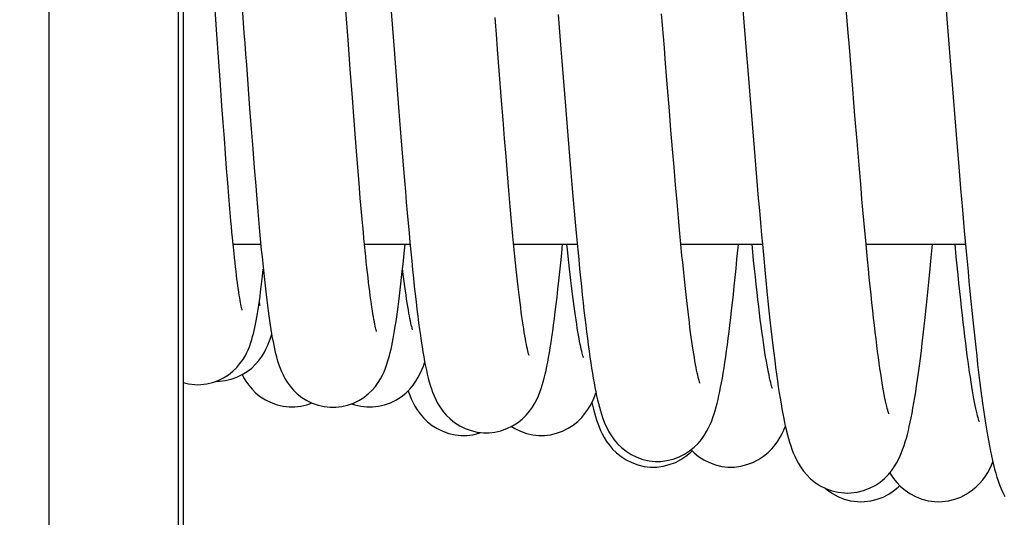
# Model space of a CAD drawing. Header units: millimetres. Extents: x 0 to 420, y 0 to 297.
# Tile 80 of 124: x 136.9 to 140.7, y 208.28 to 210.21. Entities that reach past the tile are written whole.
import ezdxf

# ---------------------------------------------------------------- set-up
doc = ezdxf.new("R2010")
doc.units = ezdxf.units.MM
doc.header["$LTSCALE"] = 23.1
doc.layers.get('0').update_dxf_attribs({"linetype": 'CONTINUOUS'})
doc.layers.add('1', color=7, linetype='CONTINUOUS')
doc.styles.get("Standard").update_dxf_attribs({"font": 'txt', "width": 0.85})
doc.dimstyles.new('DIMSTYLE_5', dxfattribs={"dimtxt": 3.5, "dimasz": 3.5, "dimexe": 1, "dimexo": 0.5, "dimgap": 0.875, "dimtad": 1, "dimdec": 1, "dimdsep": 46, "dimtxsty": 'STANDARD', "dimblk": '_FILLED', "dimblk1": '_FILLED', "dimblk2": '_FILLED', "dimcen": 0.09, "dimadec": 4, "dimazin": 2, "dimtp": 0.2, "dimtm": 0.2, "dimtfac": 1, "dimtdec": 1, "dimtofl": 0, "dimtmove": 0, "dimatfit": 3, "dimldrblk": '_FILLED', "dimfxl": 1, "dimtolj": 1, "dimarcsym": 0})

# ---------------------------------------------------------------- blocks, each defined once
blk = doc.blocks.new('_FILLED')
at = {"color": 0, "linetype": 'BYBLOCK'}
blk.add_solid([(0, 0), (-1, 0.1429), (-1, -0.1429)], dxfattribs=at)
blk = doc.blocks.new('*D5')
at = {"color": 2, "linetype": 'CONTINUOUS'}
for p, q in [((37.9817, 205.021), (37.9817, 270.2982)), ((159.2317, 222.438), (159.2317, 270.2982)), ((37.9817, 269.2982), (98.6067, 269.2982)), ((159.2317, 269.2982), (98.6067, 269.2982))]:
    blk.add_line(p, q, dxfattribs=at)
at = {"color": 2, "linetype": 'CONTINUOUS', "xscale": 3.5, "yscale": 3.5, "zscale": 3.5, "rotation": 180}
blk.add_blockref('_FILLED', (37.9817, 269.2982), dxfattribs=at)
at = {"color": 2, "linetype": 'CONTINUOUS', "xscale": 3.5, "yscale": 3.5, "zscale": 3.5}
blk.add_blockref('_FILLED', (159.2317, 269.2982), dxfattribs=at)
at = {"color": 2, "linetype": 'CONTINUOUS', "insert": (98.6067, 273.6732), "char_height": 3.5, "width": 16.875, "attachment_point": 2, "line_spacing_factor": 0.9}
blk.add_mtext('121.3', dxfattribs=at)

msp = doc.modelspace()

# ---------------------------------------------------------------- linework, layer by layer
at = {"color": 9, "linetype": 'CONTINUOUS'}
for p, q in [((137.01419, 152.68102), (137.01419, 213.09503)), ((137.51412, 152.68102), (137.51412, 213.09503))]:
    msp.add_line(p, q, dxfattribs=at)
at = {"color": 7, "linetype": 'CONTINUOUS'}
for p, q in [((137.53137, 213.07778), (137.53137, 152.69827)), ((139.68795, 210.3193), (139.69796, 210.19642)), ((138.76189, 209.89318), (138.75279, 210.00985)), ((137.68186, 209.87273), (137.67474, 209.97343)), ((139.41045, 209.85392), (139.40098, 209.97187)), ((140.12735, 209.8337), (140.11897, 209.93648)), ((137.68648, 209.80846), (137.68186, 209.87273)), ((138.19087, 209.83272), (138.18548, 209.9038)), ((138.76779, 209.81847), (138.76189, 209.89318)), ((137.78852, 209.86299), (137.79458, 209.78329)), ((138.19614, 209.76416), (138.19087, 209.83272)), ((138.36399, 209.86605), (138.37174, 209.76798)), ((139.01029, 209.85545), (139.01812, 209.75867)), ((139.41656, 209.77873), (139.41045, 209.85392)), ((140.13539, 209.73615), (140.12735, 209.8337)), ((137.69101, 209.74659), (137.68648, 209.80846)), ((138.77356, 209.74631), (138.76779, 209.81847)), ((139.72983, 209.80289), (139.73752, 209.70948)), ((137.79458, 209.78329), (137.80051, 209.70671)), ((138.20131, 209.6982), (138.19614, 209.76416)), ((138.37174, 209.76798), (138.37929, 209.67425)), ((139.01812, 209.75867), (139.02601, 209.6628)), ((139.42255, 209.70587), (139.41656, 209.77873)), ((140.51828, 209.76185), (140.52869, 209.63657)), ((137.69544, 209.68719), (137.69101, 209.74659)), ((138.77922, 209.67681), (138.77356, 209.74631)), ((140.14316, 209.64338), (140.13539, 209.73615)), ((137.6998, 209.63029), (137.69544, 209.68719)), ((137.80051, 209.70671), (137.80631, 209.63335)), ((138.20637, 209.63492), (138.20131, 209.6982)), ((138.78477, 209.60999), (138.77922, 209.67681)), ((139.42844, 209.63551), (139.42255, 209.70587)), ((139.73752, 209.70948), (139.74557, 209.61326)), ((140.15069, 209.55522), (140.14316, 209.64338)), ((137.70408, 209.57595), (137.6998, 209.63029)), ((137.80631, 209.63335), (137.812, 209.56331)), ((138.21134, 209.57437), (138.20637, 209.63492)), ((138.79022, 209.54587), (138.78477, 209.60999)), ((139.43422, 209.56772), (139.42844, 209.63551)), ((140.52869, 209.63657), (140.53569, 209.55364)), ((137.70828, 209.52418), (137.70408, 209.57595)), ((138.21623, 209.51656), (138.21134, 209.57437)), ((139.4399, 209.50254), (139.43422, 209.56772)), ((138.79558, 209.4845), (138.79022, 209.54587)), ((140.53569, 209.55364), (140.54276, 209.4715)), ((137.71242, 209.47498), (137.70828, 209.52418)), ((138.22103, 209.46154), (138.21623, 209.51656)), ((139.44548, 209.43998), (139.4399, 209.50254)), ((137.7165, 209.42837), (137.71242, 209.47498)), ((138.80086, 209.42585), (138.79558, 209.4845)), ((140.54276, 209.4715), (140.54987, 209.3904)), ((139.45098, 209.38009), (139.44548, 209.43998)), ((139.45495, 209.33802), (139.45098, 209.38009)), ((137.72497, 209.33802), (137.83181, 209.33802)), ((137.72839, 209.30418), (137.72497, 209.33802)), ((138.23254, 209.33802), (138.40852, 209.33802)), ((138.235, 209.31329), (138.23254, 209.33802)), ((138.80913, 209.33802), (139.05445, 209.33802)), ((139.45495, 209.33802), (139.76975, 209.33802)), ((139.45908, 209.29525), (139.45495, 209.33802)), ((139.76975, 209.33802), (139.77486, 209.28309)), ((140.17016, 209.33802), (140.55456, 209.33802)), ((140.17576, 209.27891), (140.17016, 209.33802)), ((140.51885, 209.28979), (140.51422, 209.33802)), ((137.65736, 208.80848), (137.65989, 208.80841)), ((139.33672, 208.47743), (139.34791, 208.47712)), ((139.38597, 208.48075), (139.41002, 208.48679)), ((140.06152, 208.36338), (140.08522, 208.354))]:
    msp.add_line(p, q, dxfattribs=at)
for points in [[(140.11897, 209.93648), (140.1058, 210.09942), (140.10129, 210.15532), (140.08754, 210.32466)], [(137.67474, 209.97343), (137.66742, 210.07802), (137.66496, 210.11328), (137.66251, 210.14848), (137.6503, 210.32192)], [(137.75808, 210.27064), (137.76674, 210.15495), (137.76978, 210.11422), (137.77287, 210.07257), (137.77599, 210.03061), (137.78852, 209.86299)], [(140.4779, 210.25801), (140.49114, 210.09521), (140.49784, 210.0125)], [(138.18548, 209.9038), (138.17717, 210.01479), (138.17436, 210.05249), (138.17156, 210.09026), (138.16874, 210.12811), (138.16035, 210.24066)], [(138.33509, 210.23756), (138.34782, 210.07381), (138.36399, 209.86605)], [(138.75279, 210.00985), (138.74654, 210.09039), (138.74336, 210.13136), (138.73691, 210.21447)], [(138.98073, 210.22576), (138.99144, 210.09162), (138.9951, 210.04554), (139.01029, 209.85545)], [(139.40098, 209.97187), (139.39438, 210.05459), (139.39099, 210.09722), (139.38755, 210.14047), (139.38051, 210.22864)], [(139.69796, 210.19642), (139.70824, 210.06918), (139.71174, 210.0259), (139.72983, 209.80289)], [(140.49784, 210.0125), (140.50122, 209.97092), (140.51828, 209.76185)], [(138.37929, 209.67425), (138.383, 209.62903), (138.38667, 209.58497), (138.39029, 209.54202), (138.39388, 209.50022), (138.39743, 209.45959), (138.40095, 209.42009), (138.40444, 209.38172), (138.4079, 209.34453)], [(139.02601, 209.6628), (139.02995, 209.61574), (139.03386, 209.56948), (139.03776, 209.52406), (139.04161, 209.47986), (139.0454, 209.437), (139.04915, 209.39541), (139.05284, 209.35523)], [(139.74557, 209.61326), (139.74969, 209.56487), (139.75384, 209.51652), (139.75805, 209.46829), (139.76225, 209.42074), (139.76646, 209.37392), (139.76975, 209.33802)], [(137.812, 209.56331), (137.8148, 209.52953), (137.81759, 209.49661), (137.82035, 209.46452), (137.82308, 209.43326), (137.8258, 209.40285), (137.8285, 209.37326), (137.83119, 209.3445)], [(140.17016, 209.33802), (140.16524, 209.39127), (140.16166, 209.43076), (140.15804, 209.47123), (140.15439, 209.51269), (140.15069, 209.55522)], [(138.23254, 209.33802), (138.23041, 209.35989), (138.22809, 209.38425), (138.22575, 209.40932), (138.2234, 209.43507), (138.22103, 209.46154)], [(137.72497, 209.33802), (137.7225, 209.36334), (137.72051, 209.38437), (137.71851, 209.40604), (137.7165, 209.42837)], [(138.81121, 209.31675), (138.80865, 209.343), (138.80607, 209.36993), (138.80348, 209.39755), (138.80086, 209.42585)], [(140.54987, 209.3904), (140.55345, 209.35032), (140.55704, 209.3106), (140.56065, 209.27129), (140.56428, 209.2324), (140.56791, 209.19397), (140.57157, 209.15603), (140.57523, 209.11863), (140.57892, 209.08176), (140.58263, 209.04544), (140.58635, 209.00973), (140.59009, 208.97472), (140.59384, 208.94043), (140.59761, 208.90691), (140.60138, 208.87424), (140.60516, 208.84246), (140.60895, 208.81158), (140.61274, 208.78169), (140.61654, 208.75278), (140.62033, 208.72489), (140.62413, 208.69804), (140.62793, 208.67225), (140.63173, 208.64751), (140.63554, 208.62382), (140.63935, 208.6012), (140.64318, 208.57962), (140.64703, 208.55902), (140.6509, 208.53941), (140.65482, 208.52075), (140.65881, 208.50291), (140.66288, 208.48589), (140.66706, 208.46963), (140.67144, 208.45385), (140.67606, 208.43856), (140.68096, 208.42371), (140.68636, 208.40888), (140.69239, 208.39399), (140.69915, 208.3791), (140.70694, 208.36399)], [(137.83119, 209.3445), (137.83386, 209.31658), (137.83651, 209.28947), (137.83916, 209.26316), (137.8418, 209.23768), (137.84443, 209.21298), (137.84705, 209.18907), (137.84968, 209.16595), (137.8523, 209.14359), (137.85494, 209.12196), (137.85758, 209.1011), (137.86022, 209.08103), (137.86287, 209.06173), (137.86554, 209.04322), (137.86821, 209.0255), (137.8709, 209.00856), (137.87361, 208.9924), (137.87635, 208.97694), (137.87912, 208.9622), (137.88194, 208.94812), (137.88485, 208.93456), (137.88786, 208.92154), (137.89099, 208.90898), (137.89435, 208.89656), (137.89798, 208.88433), (137.90193, 208.8722), (137.90647, 208.85968), (137.91175, 208.8467), (137.9179, 208.83336), (137.92527, 208.8194), (137.93422, 208.80478), (137.94496, 208.78984), (137.95765, 208.775), (137.9727, 208.76046), (137.99021, 208.74675), (138.00952, 208.7347), (138.03047, 208.72458), (138.05294, 208.71664), (138.07612, 208.7113), (138.0995, 208.70869), (138.10989, 208.70841)], [(138.10984, 208.70841), (138.12179, 208.70878), (138.14458, 208.71147), (138.16729, 208.71679), (138.18941, 208.72463), (138.2101, 208.73462), (138.22926, 208.74653), (138.24669, 208.76011), (138.26173, 208.77453), (138.27443, 208.78926), (138.28521, 208.80413), (138.29421, 208.81869), (138.30163, 208.83259), (138.30784, 208.84591), (138.31317, 208.85885), (138.31774, 208.87131), (138.32172, 208.88336), (138.32536, 208.89549), (138.32873, 208.90775), (138.33186, 208.92011), (138.33486, 208.93291), (138.33777, 208.94622), (138.34058, 208.96001), (138.34335, 208.97445), (138.34609, 208.98959), (138.3488, 209.00544), (138.35149, 209.02206), (138.35418, 209.03948), (138.35686, 209.05772), (138.35955, 209.0768), (138.36223, 209.09672), (138.36492, 209.1175), (138.36761, 209.13914), (138.37031, 209.16163), (138.37302, 209.18498), (138.37575, 209.20925), (138.37849, 209.23443), (138.38124, 209.26054), (138.38402, 209.2876), (138.38682, 209.31563), (138.38901, 209.33802)], [(138.4079, 209.34453), (138.41134, 209.30845), (138.41476, 209.27349), (138.41815, 209.23968), (138.42153, 209.20696), (138.42491, 209.17532), (138.42827, 209.14481), (138.43162, 209.11542), (138.43496, 209.08716), (138.43829, 209.06005), (138.44161, 209.03412), (138.44492, 209.00938), (138.44822, 208.9858), (138.45152, 208.96339), (138.45481, 208.94213), (138.4581, 208.92198), (138.46141, 208.90288), (138.46474, 208.88481), (138.4681, 208.86772), (138.47153, 208.85145), (138.47504, 208.83599), (138.47865, 208.82127), (138.48246, 208.80701), (138.4865, 208.79322), (138.49082, 208.7798), (138.49568, 208.76622), (138.50122, 208.75244), (138.50757, 208.73847), (138.5151, 208.72399), (138.52419, 208.7089), (138.53504, 208.69354), (138.54785, 208.67829), (138.56306, 208.66333), (138.58078, 208.64921), (138.60037, 208.63678), (138.6217, 208.62633), (138.64464, 208.61812), (138.66824, 208.61262), (138.69194, 208.60993), (138.70257, 208.60965)], [(138.7025, 208.60965), (138.71366, 208.60996), (138.73653, 208.61256), (138.75964, 208.61788), (138.7824, 208.62591), (138.80373, 208.63622), (138.82351, 208.64861), (138.84154, 208.66284), (138.85704, 208.67797), (138.87009, 208.69345), (138.88117, 208.7091), (138.8904, 208.72444), (138.89798, 208.73904), (138.90434, 208.75305), (138.90987, 208.76682), (138.9147, 208.78032), (138.91899, 208.7936), (138.92298, 208.80719), (138.92675, 208.82123), (138.93032, 208.83566), (138.93378, 208.85077), (138.93716, 208.86662), (138.94046, 208.88322), (138.94373, 208.90068), (138.94695, 208.91899), (138.95015, 208.93818), (138.95335, 208.95844), (138.95656, 208.97978), (138.95978, 209.00223), (138.96303, 209.02594), (138.96631, 209.05094), (138.96963, 209.07726), (138.973, 209.10502), (138.97643, 209.1343), (138.9799, 209.1651), (138.98343, 209.19742), (138.98701, 209.23134), (138.99065, 209.26683), (138.99432, 209.3037), (138.99765, 209.33802)], [(139.07739, 208.90287), (139.07771, 208.90212), (139.07811, 208.90114), (139.07783, 208.90191), (139.07715, 208.90399), (139.07613, 208.90731), (139.07481, 208.912), (139.07329, 208.91777), (139.0716, 208.92461), (139.06976, 208.93257), (139.06781, 208.9415), (139.06576, 208.95138), (139.06363, 208.96225), (139.06143, 208.97401), (139.05918, 208.98664), (139.05688, 209.00016), (139.05454, 209.01448), (139.05217, 209.02961), (139.04977, 209.04553), (139.04735, 209.06218), (139.04491, 209.07956), (139.04245, 209.09765), (139.03997, 209.11645), (139.03748, 209.13594), (139.03498, 209.15612), (139.03245, 209.17699), (139.02992, 209.19854), (139.02737, 209.22077), (139.02481, 209.24368), (139.02223, 209.26726), (139.01963, 209.29151), (139.01702, 209.31644), (139.0148, 209.33802)], [(139.05284, 209.35523), (139.05646, 209.31652), (139.06003, 209.27922), (139.06355, 209.24322), (139.06701, 209.20854), (139.07044, 209.17516), (139.07382, 209.14297), (139.07717, 209.11198), (139.08048, 209.08218), (139.08376, 209.05345), (139.08702, 209.02581), (139.09026, 208.99924), (139.09349, 208.97365), (139.09671, 208.949), (139.09992, 208.92532), (139.10314, 208.90256), (139.10635, 208.88071), (139.10957, 208.85978), (139.1128, 208.83976), (139.11603, 208.82065), (139.11928, 208.80242), (139.12255, 208.785), (139.12586, 208.76841), (139.12922, 208.75258), (139.13265, 208.73739), (139.13618, 208.72283), (139.13982, 208.70885), (139.14369, 208.69514), (139.14781, 208.68174), (139.15225, 208.66857), (139.15723, 208.65517), (139.1629, 208.64149), (139.16939, 208.62761), (139.17705, 208.6132), (139.18621, 208.59824), (139.1971, 208.58303), (139.20999, 208.56783), (139.2254, 208.55279), (139.24342, 208.53855), (139.26333, 208.52603), (139.28505, 208.51552), (139.3084, 208.50733), (139.33219, 208.50195), (139.35576, 208.49944), (139.36524, 208.49922)], [(139.36517, 208.49922), (139.37749, 208.4996), (139.4009, 208.50241), (139.42449, 208.50805), (139.44762, 208.51647), (139.46908, 208.52713), (139.48871, 208.53973), (139.50645, 208.55399), (139.52163, 208.56901), (139.53433, 208.58417), (139.54508, 208.59934), (139.55414, 208.61424), (139.56171, 208.62857), (139.56814, 208.6424), (139.57377, 208.65601), (139.57872, 208.66936), (139.58314, 208.68249), (139.58725, 208.69586), (139.59111, 208.70955), (139.59476, 208.72353), (139.59829, 208.73808), (139.60174, 208.75328), (139.6051, 208.7691), (139.60842, 208.78569), (139.61171, 208.8031), (139.61498, 208.82132), (139.61822, 208.84042), (139.62146, 208.86041), (139.6247, 208.8813), (139.62793, 208.90309), (139.63115, 208.92578), (139.63438, 208.94937), (139.63762, 208.97395), (139.64087, 208.99951), (139.64414, 209.02605), (139.64743, 209.0537), (139.65075, 209.08245), (139.6541, 209.11231), (139.65749, 209.14339), (139.66092, 209.17569), (139.6644, 209.20923), (139.66792, 209.24411), (139.6715, 209.28036), (139.67704, 209.33802)], [(139.80756, 208.78383), (139.80786, 208.78315), (139.8081, 208.78255), (139.80763, 208.78385), (139.80671, 208.78662), (139.80541, 208.79085), (139.80377, 208.79665), (139.8019, 208.80371), (139.79986, 208.812), (139.79765, 208.82159), (139.79531, 208.83233), (139.79288, 208.8442), (139.79034, 208.85724), (139.78773, 208.87137), (139.78505, 208.88659), (139.7823, 208.90292), (139.7795, 208.92032), (139.77665, 208.9388), (139.77375, 208.95836), (139.77081, 208.97898), (139.76782, 209.00067), (139.76479, 209.02343), (139.76173, 209.04726), (139.75863, 209.07214), (139.75549, 209.09809), (139.75232, 209.12509), (139.74912, 209.15314), (139.74588, 209.18225), (139.74261, 209.21241), (139.73931, 209.24361), (139.73597, 209.27587), (139.7326, 209.30917), (139.72974, 209.33802)], [(140.09782, 208.37712), (140.1119, 208.37762), (140.13597, 208.38075), (140.16002, 208.38679), (140.18337, 208.39563), (140.20482, 208.40665), (140.22418, 208.41942), (140.2415, 208.43366), (140.2563, 208.44853), (140.26864, 208.46339), (140.27908, 208.47814), (140.28798, 208.49268), (140.29553, 208.50681), (140.30202, 208.52052), (140.30777, 208.53414), (140.31291, 208.54764), (140.31755, 208.56105), (140.32188, 208.57475), (140.32596, 208.58879), (140.32983, 208.60317), (140.33359, 208.61818), (140.33727, 208.63391), (140.34088, 208.65035), (140.34445, 208.66765), (140.348, 208.68585), (140.35153, 208.70497), (140.35506, 208.7251), (140.35859, 208.74627), (140.36213, 208.76849), (140.36568, 208.79183), (140.36925, 208.81631), (140.37285, 208.84195), (140.37646, 208.86878), (140.38011, 208.89681), (140.38378, 208.92607), (140.38748, 208.95655), (140.39121, 208.98828), (140.39497, 209.02124), (140.39876, 209.05545), (140.40258, 209.09089), (140.40644, 209.12756), (140.41032, 209.16548), (140.41424, 209.20464), (140.4182, 209.24503), (140.42219, 209.28671), (140.427, 209.33802)], [(137.75992, 209.08333), (137.75998, 209.08314), (137.7598, 209.08375), (137.75922, 209.08587), (137.75839, 209.08913), (137.75737, 209.09348), (137.75616, 209.09902), (137.75483, 209.10552), (137.75341, 209.11297), (137.75188, 209.1214), (137.7503, 209.13069), (137.74865, 209.14085), (137.74695, 209.15188), (137.74521, 209.16372), (137.74344, 209.17635), (137.74163, 209.18979), (137.73979, 209.20399), (137.73794, 209.21892), (137.73606, 209.2346), (137.73416, 209.25098), (137.73225, 209.26803), (137.73033, 209.28577), (137.72839, 209.30418)], [(138.27898, 209.0017), (138.27893, 209.00186), (138.27849, 209.00331), (138.27766, 209.00624), (138.2766, 209.01034), (138.27533, 209.01557), (138.27388, 209.02201), (138.27231, 209.02946), (138.27063, 209.0379), (138.26885, 209.04738), (138.267, 209.05779), (138.26509, 209.06912), (138.26312, 209.08138), (138.26111, 209.0945), (138.25906, 209.10847), (138.25698, 209.12331), (138.25486, 209.13894), (138.25273, 209.15536), (138.25056, 209.17256), (138.24839, 209.19051), (138.24619, 209.20917), (138.24399, 209.22857), (138.24176, 209.24868), (138.23952, 209.26951), (138.23727, 209.29104), (138.235, 209.31329)], [(138.86824, 208.908), (138.868, 208.90874), (138.86725, 208.91116), (138.86615, 208.91504), (138.86484, 208.92007), (138.86334, 208.9262), (138.86166, 208.9335), (138.85988, 208.94179), (138.858, 208.95106), (138.85602, 208.96133), (138.85398, 208.97252), (138.85188, 208.98461), (138.84972, 208.99762), (138.84752, 209.0115), (138.84528, 209.02624), (138.843, 209.04185), (138.84069, 209.05829), (138.83835, 209.07555), (138.83598, 209.09364), (138.83359, 209.11253), (138.83118, 209.13222), (138.82874, 209.15269), (138.82629, 209.17393), (138.82381, 209.19592), (138.82132, 209.21866), (138.81882, 209.24213), (138.8163, 209.2663), (138.81376, 209.29118), (138.81121, 209.31675)], [(139.52739, 208.80287), (139.52771, 208.80212), (139.52811, 208.80114), (139.52783, 208.80191), (139.52715, 208.80399), (139.52613, 208.80731), (139.52481, 208.812), (139.52329, 208.81777), (139.5216, 208.82461), (139.51976, 208.83257), (139.51781, 208.8415), (139.51576, 208.85138), (139.51363, 208.86225), (139.51143, 208.87401), (139.50918, 208.88664), (139.50688, 208.90016), (139.50454, 208.91448), (139.50217, 208.92961), (139.49977, 208.94553), (139.49735, 208.96218), (139.49491, 208.97956), (139.49245, 208.99765), (139.48997, 209.01645), (139.48748, 209.03594), (139.48498, 209.05612), (139.48245, 209.07699), (139.47992, 209.09854), (139.47737, 209.12077), (139.47481, 209.14368), (139.47223, 209.16726), (139.46963, 209.19151), (139.46702, 209.21644), (139.46439, 209.24204), (139.46175, 209.26831), (139.45908, 209.29525)], [(139.77486, 209.28309), (139.779, 209.23965), (139.7831, 209.19752), (139.78714, 209.15701), (139.79111, 209.11822), (139.79501, 209.08103), (139.79885, 209.04539), (139.80263, 209.01129), (139.80635, 208.97869), (139.81003, 208.94749), (139.81365, 208.91765), (139.81724, 208.88917), (139.82079, 208.86192), (139.82431, 208.83589), (139.82779, 208.81106), (139.83127, 208.78731), (139.83473, 208.76462), (139.83818, 208.74297), (139.84163, 208.72228), (139.8451, 208.70252), (139.84858, 208.68367), (139.85209, 208.66569), (139.85564, 208.64855), (139.85922, 208.63223), (139.86289, 208.61659), (139.86664, 208.60164), (139.87052, 208.58731), (139.87461, 208.57329), (139.87896, 208.55959), (139.88363, 208.54616), (139.88881, 208.53264), (139.89462, 208.51902), (139.90117, 208.50531), (139.90881, 208.49118), (139.91781, 208.47664), (139.92838, 208.4619), (139.94089, 208.44706), (139.9559, 208.43223), (139.97348, 208.41806), (139.9931, 208.40541), (140.01477, 208.39459), (140.03831, 208.386), (140.06251, 208.38024), (140.08672, 208.37743), (140.09791, 208.37712)], [(140.25756, 208.68383), (140.25786, 208.68315), (140.2581, 208.68255), (140.25763, 208.68385), (140.25671, 208.68662), (140.25541, 208.69085), (140.25377, 208.69665), (140.2519, 208.70371), (140.24986, 208.712), (140.24765, 208.72159), (140.24531, 208.73233), (140.24288, 208.7442), (140.24034, 208.75724), (140.23773, 208.77137), (140.23505, 208.78659), (140.2323, 208.80292), (140.2295, 208.82032), (140.22665, 208.8388), (140.22375, 208.85836), (140.22081, 208.87898), (140.21782, 208.90067), (140.21479, 208.92343), (140.21173, 208.94726), (140.20863, 208.97214), (140.20549, 208.99809), (140.20232, 209.02509), (140.19912, 209.05314), (140.19588, 209.08225), (140.19261, 209.11241), (140.18931, 209.14361), (140.18597, 209.17587), (140.1826, 209.20917), (140.1792, 209.24352), (140.17576, 209.27891)], [(140.6082, 208.65224), (140.60835, 208.65188), (140.60828, 208.65209), (140.60754, 208.65412), (140.60642, 208.6575), (140.60498, 208.66216), (140.60325, 208.66821), (140.60133, 208.67539), (140.59925, 208.68369), (140.59702, 208.69315), (140.59468, 208.70365), (140.59224, 208.71518), (140.58971, 208.72777), (140.58711, 208.74135), (140.58445, 208.75593), (140.58172, 208.77152), (140.57894, 208.7881), (140.57611, 208.80566), (140.57324, 208.82422), (140.57032, 208.84376), (140.56736, 208.86429), (140.56436, 208.88581), (140.56132, 208.90832), (140.55824, 208.93182), (140.55513, 208.95631), (140.55199, 208.98178), (140.54881, 209.00823), (140.5456, 209.03567), (140.54236, 209.06408), (140.53909, 209.09346), (140.53579, 209.12381), (140.53246, 209.15512), (140.5291, 209.18738), (140.52571, 209.22058), (140.5223, 209.25473), (140.51885, 209.28979)], [(137.58716, 208.79551), (137.60014, 208.79594), (137.6231, 208.7988), (137.64574, 208.80427), (137.66762, 208.8122), (137.68804, 208.82223), (137.70694, 208.83415), (137.7241, 208.8477), (137.73891, 208.8621), (137.75146, 208.87689), (137.76211, 208.89186), (137.77092, 208.90644), (137.77807, 208.92024), (137.78399, 208.93334), (137.78901, 208.94598), (137.79326, 208.95804), (137.79692, 208.96961), (137.80025, 208.98121), (137.80332, 208.99293), (137.80615, 209.00473), (137.80887, 209.01695), (137.8115, 209.02967), (137.81405, 209.04286), (137.81655, 209.05669), (137.81902, 209.07121), (137.82147, 209.08641), (137.8239, 209.10237), (137.82632, 209.11911), (137.82874, 209.13663), (137.83115, 209.15494), (137.83356, 209.17404), (137.83597, 209.19394), (137.83839, 209.21465), (137.84139, 209.24157)], [(138.41824, 209.008), (138.418, 209.00874), (138.41725, 209.01116), (138.41615, 209.01504), (138.41484, 209.02007), (138.41334, 209.0262), (138.41166, 209.0335), (138.40988, 209.04179), (138.408, 209.05106), (138.40602, 209.06133), (138.40398, 209.07252), (138.40188, 209.08461), (138.39972, 209.09762), (138.39752, 209.1115), (138.39528, 209.12624), (138.393, 209.14185), (138.39069, 209.15829), (138.38835, 209.17555), (138.38598, 209.19364), (138.38359, 209.21253), (138.38118, 209.23222), (138.37963, 209.24525)], [(137.82898, 209.1017), (137.82893, 209.10186), (137.82849, 209.10331), (137.82766, 209.10624), (137.8266, 209.11034), (137.82563, 209.11434)], [(137.65984, 208.80841), (137.67179, 208.80878), (137.69458, 208.81147), (137.71729, 208.81679), (137.73941, 208.82463), (137.7601, 208.83462), (137.77926, 208.84653), (137.79669, 208.86011), (137.81173, 208.87453), (137.82443, 208.88926), (137.83521, 208.90413), (137.84421, 208.91869), (137.85163, 208.93259), (137.85784, 208.94591), (137.86317, 208.95885), (137.86774, 208.97131), (137.87172, 208.98336), (137.87391, 208.99067)], [(138.2525, 208.70965), (138.26366, 208.70996), (138.28653, 208.71256), (138.30964, 208.71788), (138.3324, 208.72591), (138.35373, 208.73622), (138.37351, 208.74861), (138.39154, 208.76284), (138.40704, 208.77797), (138.42009, 208.79345), (138.43117, 208.8091), (138.4404, 208.82444), (138.44798, 208.83904), (138.45434, 208.85305), (138.45987, 208.86682), (138.4647, 208.88032), (138.46527, 208.8821)], [(137.53137, 208.80354), (137.55306, 208.79848), (137.57638, 208.79581), (137.58721, 208.79551)], [(137.75968, 208.83442), (137.7651, 208.82399), (137.77419, 208.8089), (137.78504, 208.79354), (137.79785, 208.77829), (137.81306, 208.76333), (137.83078, 208.74921), (137.85037, 208.73678), (137.8717, 208.72633), (137.89464, 208.71812), (137.91824, 208.71262), (137.94194, 208.70993), (137.95257, 208.70965)], [(138.40105, 208.77212), (138.40225, 208.76857), (138.40723, 208.75517), (138.4129, 208.74149), (138.41939, 208.72761), (138.42705, 208.7132), (138.43621, 208.69824), (138.4471, 208.68303), (138.45999, 208.66783), (138.4754, 208.65279), (138.49342, 208.63855), (138.51333, 208.62603), (138.53505, 208.61552), (138.5584, 208.60733), (138.58219, 208.60195), (138.60576, 208.59944), (138.61524, 208.59922)], [(138.91517, 208.59922), (138.92749, 208.5996), (138.9509, 208.60241), (138.97449, 208.60805), (138.99762, 208.61647), (139.01908, 208.62713), (139.03871, 208.63973), (139.05645, 208.65399), (139.07163, 208.66901), (139.08433, 208.68417), (139.09508, 208.69934), (139.10414, 208.71424), (139.11171, 208.72857), (139.11814, 208.7424), (139.12377, 208.75601), (139.12677, 208.76411)], [(139.11058, 208.72644), (139.11289, 208.71659), (139.11664, 208.70164), (139.12052, 208.68731), (139.12461, 208.67329), (139.12896, 208.65959), (139.13363, 208.64616), (139.13881, 208.63264), (139.14462, 208.61902), (139.15117, 208.60531), (139.15881, 208.59118), (139.16781, 208.57664), (139.17838, 208.5619), (139.19089, 208.54706), (139.2059, 208.53223), (139.22348, 208.51806), (139.2431, 208.50541), (139.26477, 208.49459), (139.28831, 208.486), (139.31251, 208.48024), (139.33672, 208.47743)], [(137.9525, 208.70965), (137.96366, 208.70996), (137.98653, 208.71256), (138.00964, 208.71788), (138.02969, 208.72495)], [(138.18289, 208.72232), (138.19464, 208.71812), (138.21824, 208.71262), (138.24194, 208.70993), (138.25257, 208.70965)], [(138.79999, 208.63441), (138.81333, 208.62603), (138.83505, 208.61552), (138.8584, 208.60733), (138.88219, 208.60195), (138.90576, 208.59944), (138.91524, 208.59922)], [(139.64782, 208.47712), (139.6619, 208.47762), (139.68597, 208.48075), (139.71002, 208.48679), (139.73337, 208.49563), (139.75482, 208.50665), (139.77418, 208.51942), (139.7915, 208.53366), (139.8063, 208.54853), (139.81864, 208.56339), (139.82908, 208.57814), (139.83798, 208.59268), (139.84553, 208.60681), (139.85202, 208.62052), (139.85777, 208.63414), (139.85843, 208.63585)], [(138.61517, 208.59922), (138.62749, 208.5996), (138.6509, 208.60241)], [(138.6509, 208.60241), (138.67449, 208.60805), (138.68257, 208.61099)], [(139.41002, 208.48679), (139.43337, 208.49563), (139.45482, 208.50665), (139.47418, 208.51942), (139.4915, 208.53366), (139.49792, 208.54011)], [(139.49401, 208.54398), (139.5059, 208.53223), (139.52348, 208.51806), (139.5431, 208.50541), (139.56477, 208.49459), (139.58831, 208.486), (139.61251, 208.48024), (139.63672, 208.47743), (139.64791, 208.47712)], [(139.34782, 208.47712), (139.3619, 208.47762), (139.38597, 208.48075)], [(140.45047, 208.34336), (140.46449, 208.34385), (140.4886, 208.34696), (140.51271, 208.353), (140.53613, 208.36183), (140.55757, 208.37279), (140.57682, 208.3854), (140.59401, 208.39938), (140.6087, 208.41395), (140.62098, 208.42845), (140.63138, 208.44281), (140.6403, 208.45698), (140.64795, 208.47081), (140.65455, 208.48425), (140.6602, 208.49709)], [(140.26201, 208.45541), (140.26603, 208.44862), (140.27663, 208.43315), (140.28904, 208.41775), (140.30368, 208.40256), (140.32073, 208.38806), (140.33997, 208.3749), (140.36152, 208.36338), (140.38522, 208.354), (140.4101, 208.34742), (140.43557, 208.34392), (140.45057, 208.34336)], [(140.01061, 208.39666), (140.02073, 208.38806), (140.03997, 208.3749), (140.06152, 208.36338)], [(140.15047, 208.34336), (140.16449, 208.34385), (140.1886, 208.34696), (140.21271, 208.353), (140.23613, 208.36183), (140.25757, 208.37279), (140.27682, 208.3854), (140.29401, 208.39938), (140.30052, 208.40584)], [(140.08522, 208.354), (140.1101, 208.34742), (140.13557, 208.34392), (140.15057, 208.34336)]]:
    msp.add_lwpolyline(points, dxfattribs=at)
at = {"layer": '1', "color": 1, "linetype": 'CONTINUOUS'}
for p, q in [((137.72497, 209.33802), (137.83181, 209.33802)), ((138.23254, 209.33802), (138.40852, 209.33802)), ((138.80913, 209.33802), (139.05445, 209.33802)), ((139.45495, 209.33802), (139.76975, 209.33802)), ((140.17016, 209.33802), (140.55456, 209.33802))]:
    msp.add_line(p, q, dxfattribs=at)

# ---------------------------------------------------------------- dimensions: what is measured, and where the dimension line sits
at = {"color": 2, "linetype": 'CONTINUOUS'}
dim = msp.add_linear_dim(base=(159.2317226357, 269.2981983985), p1=(37.9817226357, 204.5210025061), p2=(159.2317226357, 221.9380237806), dimstyle='DIMSTYLE_5', dxfattribs=at)
dim.commit()
dim.dimension.update_dxf_attribs({"geometry": '*D5', "text_midpoint": (98.1067218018, 269.2981983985), "dimtype": 160})

doc.saveas('drawing.dxf')
